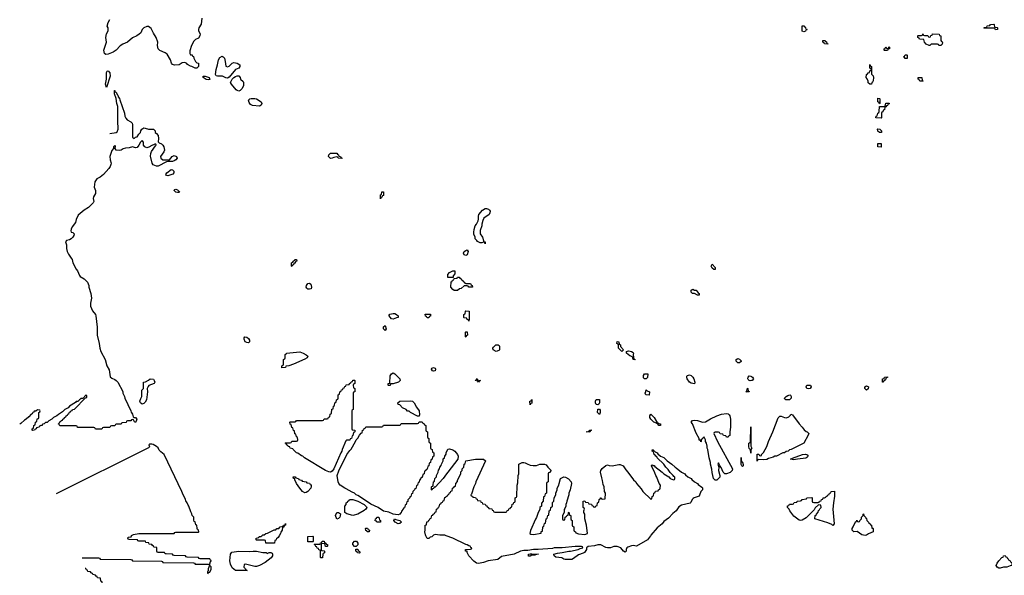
# Model space of a CAD drawing. Header units: inches. Extents: x 2604706 to 2755870, y 449242 to 584050.
# Tile 38 of 59: x 2710910 to 2723140, y 569509 to 576410. Entities that reach past the tile are written whole.
import ezdxf

# ---------------------------------------------------------------- set-up
doc = ezdxf.new("R2010")
doc.units = ezdxf.units.IN
doc.header["$MEASUREMENT"] = 0
for name, color, linetype in [('C7516', 7, 'Continuous'), ('C7517', 7, 'Continuous'), ('C7526', 7, 'Continuous'), ('C7527', 7, 'Continuous')]:
    doc.layers.add(name, color=color, linetype=linetype)

msp = doc.modelspace()

# ---------------------------------------------------------------- linework, layer by layer
at = {"layer": 'C7516', "color": 6}
for points in [[(2711685, 569726), (2711890, 569726), (2711902, 569722), (2711910, 569708), (2712290, 569706), (2712302, 569702), (2712310, 569688), (2712670, 569686), (2712682, 569682), (2712690, 569668), (2713070, 569666), (2713082, 569662), (2713090, 569648), (2713250, 569646), (2713262, 569642), (2713266, 569630), (2713249, 569591), (2713249, 569570), (2713242, 569550), (2713247, 569527), (2713257, 569543), (2713271, 569550), (2713290, 569586), (2713290, 569614), (2713273, 569633), (2713272, 569650), (2713278, 569682), (2713290, 569686), (2713290, 569694), (2713278, 569698), (2713270, 569712), (2713150, 569714), (2713138, 569718), (2713130, 569732), (2712990, 569734), (2712978, 569738), (2712970, 569752), (2712830, 569754), (2712818, 569758), (2712810, 569772), (2712730, 569774), (2712718, 569778), (2712710, 569794), (2712630, 569794), (2712618, 569798), (2712614, 569810), (2712613, 569853), (2712578, 569858), (2712573, 569873), (2712558, 569878), (2712553, 569893), (2712518, 569898), (2712513, 569913), (2712478, 569918), (2712472, 569932), (2712390, 569934), (2712378, 569938), (2712374, 569950), (2712371, 569951), (2712270, 569954), (2712258, 569958), (2712254, 569970), (2712258, 569982), (2712293, 569987), (2712297, 570000)], [(2714132, 570000), (2714120, 569980), (2714098, 569962), (2714090, 569946), (2714078, 569942), (2714074, 569910), (2714070, 569909), (2713968, 569908), (2713962, 569942), (2713950, 569946), (2713850, 569946), (2713846, 569950), (2713846, 569970), (2713882, 569978), (2713886, 569990), (2713907, 569993), (2713916, 570000)], [(2716041, 570000), (2716030, 569989), (2716010, 569982), (2715990, 569968), (2715970, 569966), (2715954, 570000)], [(2718744, 570000), (2718710, 569950), (2718570, 569872), (2718530, 569878), (2718510, 569876), (2718462, 569858), (2718451, 569850), (2718442, 569830), (2718442, 569810), (2718430, 569798), (2718410, 569808), (2718378, 569850), (2718330, 569869), (2718290, 569865), (2718250, 569849), (2718210, 569849), (2718190, 569854), (2718130, 569886), (2718091, 569889), (2718050, 569877), (2717971, 569869), (2717952, 569850), (2717951, 569830), (2717926, 569794), (2717910, 569784), (2717850, 569765), (2717790, 569717), (2717770, 569707), (2717686, 569706), (2717670, 569709), (2717646, 569726), (2717570, 569734), (2717549, 569750), (2717546, 569770), (2717590, 569785), (2717650, 569791), (2717729, 569811), (2717750, 569811), (2717846, 569830), (2717870, 569842), (2717906, 569850), (2717902, 569862), (2717890, 569866), (2717810, 569869), (2717650, 569849), (2717550, 569849), (2717530, 569844), (2717350, 569829), (2717290, 569829), (2717222, 569818), (2717170, 569819), (2717130, 569809), (2717051, 569770), (2716896, 569744), (2716847, 569707), (2716730, 569688), (2716670, 569670), (2716630, 569658), (2716610, 569656), (2716582, 569662), (2716550, 569684), (2716490, 569750), (2716467, 569793), (2716467, 569807), (2716449, 569810), (2716448, 569830), (2716510, 569834), (2716522, 569838), (2716526, 569850), (2716515, 569855), (2716506, 569870), (2716490, 569874), (2716470, 569889), (2716450, 569893), (2716290, 569970), (2716209, 570000)], [(2711795, 569106), (2711930, 569108), (2711938, 569122), (2711954, 569130), (2711954, 569250), (2711938, 569258), (2711934, 569270), (2711934, 569430), (2711918, 569438), (2711913, 569473), (2711878, 569478), (2711873, 569493), (2711858, 569498), (2711853, 569513), (2711818, 569518), (2711813, 569533), (2711798, 569538), (2711790, 569554), (2711758, 569558), (2711753, 569573), (2711738, 569578), (2711733, 569593), (2711722, 569594)]]:
    msp.add_lwpolyline(points, dxfattribs=at)
for points in [[(2714550, 569926), (2714487, 569927), (2714487, 569993), (2714550, 569994), (2714554, 569990), (2714554, 569930)], [(2714730, 569866), (2714707, 569867), (2714702, 569902), (2714690, 569906), (2714658, 569902), (2714654, 569890), (2714654, 569830), (2714658, 569818), (2714690, 569814), (2714694, 569810), (2714694, 569790), (2714678, 569782), (2714674, 569770), (2714670, 569726), (2714650, 569726), (2714646, 569730), (2714646, 569810), (2714642, 569822), (2714627, 569827), (2714622, 569842), (2714607, 569847), (2714602, 569862), (2714587, 569867), (2714582, 569882), (2714566, 569890), (2714570, 569894), (2714630, 569894), (2714642, 569898), (2714647, 569913), (2714662, 569918), (2714667, 569933), (2714690, 569934), (2714698, 569918), (2714714, 569910), (2714718, 569898), (2714734, 569890), (2714734, 569870)], [(2715070, 569866), (2715048, 569890), (2715048, 569910), (2715068, 569932), (2715092, 569932), (2715112, 569910), (2715111, 569889), (2715090, 569866)], [(2713982, 569782), (2714010, 569791), (2714031, 569791), (2714045, 569785), (2714051, 569771), (2714051, 569750), (2714034, 569726), (2713961, 569670), (2713890, 569629), (2713850, 569618), (2713830, 569618), (2713714, 569646), (2713698, 569642), (2713694, 569610), (2713714, 569590), (2713718, 569578), (2713734, 569570), (2713730, 569568), (2713590, 569569), (2713550, 569601), (2713530, 569649), (2713522, 569690), (2713528, 569770), (2713544, 569796), (2713630, 569808), (2713770, 569804), (2713809, 569811), (2713850, 569811), (2713932, 569792), (2713970, 569791)], [(2715130, 569786), (2715108, 569788), (2715102, 569802), (2715087, 569807), (2715087, 569833), (2715110, 569834), (2715114, 569814), (2715131, 569811), (2715134, 569790)], [(2717250, 569749), (2717229, 569749), (2717229, 569771), (2717250, 569778), (2717270, 569778), (2717354, 569770), (2717331, 569769), (2717310, 569758), (2717270, 569758)]]:
    msp.add_lwpolyline(points, close=True, dxfattribs=at)
at = {"layer": 'C7517', "color": 6}
for points in [[(2713173, 576430), (2713165, 576354), (2713137, 576310), (2713131, 576290), (2713131, 576270), (2713150, 576234), (2713147, 576210), (2713130, 576181), (2713095, 576165), (2713075, 576145), (2713043, 576090), (2713023, 576023), (2713022, 575990), (2713030, 575974), (2713052, 575972), (2713058, 575958), (2713070, 575954), (2713073, 575933), (2713092, 575892), (2713110, 575874), (2713132, 575870), (2713131, 575830), (2713110, 575809), (2713090, 575809), (2713050, 575829), (2713030, 575834), (2712993, 575853), (2712985, 575865), (2712970, 575875), (2712958, 575878), (2712930, 575874), (2712890, 575849), (2712834, 575846), (2712810, 575853), (2712795, 575870), (2712783, 575910), (2712741, 575981), (2712719, 575999), (2712650, 576029), (2712632, 576050), (2712621, 576090), (2712624, 576130), (2712607, 576190), (2712570, 576244), (2712541, 576301), (2712510, 576324), (2712490, 576324), (2712452, 576308), (2712432, 576288), (2712414, 576246), (2712395, 576230), (2712366, 576210), (2712310, 576185), (2712250, 576130), (2712190, 576105), (2712156, 576084), (2712110, 576033), (2712073, 576007), (2712010, 575981), (2711978, 575978), (2711962, 575990), (2711955, 576030), (2711989, 576130), (2711982, 576190), (2711990, 576234), (2712008, 576272), (2712008, 576308), (2711998, 576330), (2712010, 576374), (2712028, 576412)], [(2712030, 574997), (2712109, 575011), (2712122, 575018), (2712134, 575050), (2712135, 575090), (2712129, 575111), (2712128, 575330), (2712115, 575370), (2712109, 575430), (2712089, 575491), (2712086, 575530), (2712090, 575531), (2712092, 575512), (2712110, 575511), (2712120, 575480), (2712130, 575471), (2712135, 575450), (2712150, 575430), (2712153, 575413), (2712210, 575251), (2712216, 575210), (2712227, 575187), (2712245, 575165), (2712290, 575142), (2712306, 575126), (2712311, 575109), (2712312, 574952), (2712330, 574934), (2712349, 574951), (2712370, 574954), (2712389, 574990), (2712409, 575010), (2712415, 575030), (2712429, 575050), (2712450, 575066), (2712470, 575064), (2712510, 575051), (2712571, 575051), (2712591, 575030), (2712592, 575010), (2712610, 574998), (2712631, 574970), (2712635, 574935), (2712631, 574891), (2712642, 574882), (2712670, 574870), (2712690, 574851), (2712700, 574830), (2712708, 574790), (2712701, 574770), (2712658, 574710), (2712662, 574690), (2712690, 574671), (2712770, 574671), (2712805, 574710), (2712830, 574724), (2712856, 574710), (2712864, 574690), (2712851, 574670), (2712830, 574655), (2712809, 574649), (2712751, 574649), (2712735, 574645), (2712630, 574589), (2712610, 574589), (2712569, 574609), (2712555, 574630), (2712536, 574716), (2712538, 574750), (2712547, 574773), (2712595, 574845), (2712606, 574850), (2712602, 574862), (2712590, 574866), (2712582, 574858), (2712550, 574849), (2712515, 574825), (2712490, 574818), (2712463, 574830), (2712449, 574850), (2712449, 574889), (2712430, 574908), (2712410, 574888), (2712391, 574850), (2712370, 574824), (2712350, 574817), (2712310, 574829), (2712270, 574819), (2712224, 574816), (2712194, 574806), (2712170, 574789), (2712144, 574784), (2712109, 574790), (2712095, 574810), (2712098, 574838), (2712090, 574846), (2712074, 574830), (2712074, 574810), (2712055, 574785), (2712031, 574710), (2712033, 574670), (2712045, 574630), (2712044, 574610), (2712033, 574587), (2712018, 574562), (2711952, 574488), (2711910, 574456), (2711868, 574432), (2711858, 574422), (2711844, 574396), (2711835, 574330), (2711851, 574290), (2711851, 574250), (2711827, 574210), (2711824, 574190), (2711831, 574150), (2711824, 574136), (2711763, 574077), (2711710, 574044), (2711638, 573982), (2711610, 573930), (2711602, 573890), (2711561, 573839), (2711550, 573810), (2711547, 573787), (2711551, 573771), (2711570, 573765), (2711585, 573750), (2711583, 573730), (2711570, 573710), (2711550, 573690), (2711530, 573677), (2711491, 573669), (2711478, 573650), (2711490, 573614), (2711491, 573570), (2711499, 573530), (2711516, 573496), (2711550, 573450), (2711560, 573430), (2711570, 573390), (2711612, 573312), (2711630, 573290), (2711652, 573232), (2711661, 573221), (2711710, 573190), (2711751, 573150), (2711770, 573110), (2711770, 573090), (2711795, 573010), (2711801, 572950), (2711791, 572890), (2711791, 572850), (2711815, 572795), (2711851, 572750), (2711857, 572730), (2711874, 572590), (2711873, 572490), (2711897, 572390), (2711905, 572330), (2711917, 572290), (2711971, 572190), (2711992, 572110), (2712021, 572061), (2712033, 571973), (2712055, 571956), (2712090, 571943), (2712110, 571930), (2712130, 571910), (2712190, 571792), (2712191, 571771), (2712211, 571730), (2712215, 571710), (2712290, 571552), (2712294, 571534), (2712310, 571511), (2712318, 571478), (2712331, 571471), (2712350, 571470), (2712363, 571450), (2712357, 571423), (2712349, 571409), (2712336, 571416), (2712322, 571442), (2712310, 571446), (2712298, 571442), (2712290, 571426), (2712250, 571426), (2712238, 571422), (2712232, 571408), (2712178, 571402), (2712172, 571388), (2712110, 571386), (2712098, 571382), (2712090, 571366), (2712050, 571366), (2712038, 571362), (2712030, 571346), (2711950, 571346), (2711938, 571342), (2711930, 571326), (2711850, 571326), (2711842, 571342), (2711830, 571346), (2711630, 571346), (2711622, 571362), (2711610, 571366), (2711407, 571367), (2711402, 571382), (2711386, 571390), (2711402, 571398), (2711410, 571414), (2711422, 571418), (2711426, 571430), (2711442, 571438), (2711446, 571450), (2711462, 571458), (2711466, 571470), (2711482, 571478), (2711486, 571490), (2711502, 571498), (2711506, 571510), (2711522, 571518), (2711530, 571534), (2711542, 571538), (2711546, 571550), (2711562, 571558), (2711566, 571570), (2711590, 571574), (2711726, 571714), (2711742, 571718), (2711746, 571730), (2711742, 571742), (2711730, 571746), (2711694, 571706), (2711670, 571706), (2711665, 571695), (2711654, 571690), (2711633, 571667), (2711610, 571666), (2711605, 571655), (2711530, 571608), (2711511, 571589), (2711470, 571568), (2711440, 571540), (2711390, 571508), (2711371, 571489), (2711331, 571469), (2711311, 571449), (2711271, 571429), (2711251, 571409), (2711232, 571408), (2711214, 571390), (2711194, 571386), (2711191, 571369), (2711172, 571368), (2711158, 571362), (2711150, 571348), (2711118, 571342), (2711114, 571330), (2711098, 571322), (2711094, 571310), (2711070, 571306), (2711066, 571310), (2711066, 571330), (2711082, 571338), (2711086, 571370), (2711102, 571378), (2711106, 571410), (2711122, 571418), (2711127, 571453), (2711142, 571458), (2711146, 571470), (2711146, 571530), (2711162, 571538), (2711166, 571550), (2711162, 571562), (2711130, 571566), (2711110, 571546), (2711090, 571546), (2711085, 571535), (2711074, 571530), (2711065, 571515), (2711054, 571510), (2711024, 571476), (2710990, 571448), (2710970, 571438), (2710926, 571394), (2710910, 571388)], [(2720000, 571927), (2719983, 571923), (2719970, 571928), (2719960, 571940), (2719954, 571950), (2719959, 571970), (2719970, 571985), (2719990, 571983), (2720000, 571977)], [(2720000, 571086), (2719992, 571070), (2719990, 571026), (2719987, 571067), (2719970, 571086), (2719968, 571110), (2719968, 571152), (2719982, 571158), (2719986, 571170), (2719990, 571352), (2719993, 571113), (2720000, 571095)], [(2712297, 570000), (2712298, 570002), (2712324, 570016), (2712391, 570029), (2712830, 570029), (2712838, 570042), (2712850, 570046), (2713130, 570046), (2713134, 570050), (2713131, 570071), (2713118, 570078), (2713114, 570090), (2713110, 570134), (2713098, 570138), (2713090, 570174), (2713078, 570178), (2713073, 570193), (2713071, 570230), (2713051, 570251), (2713050, 570274), (2713036, 570296), (2713011, 570370), (2713001, 570381), (2712990, 570410), (2712974, 570434), (2712970, 570452), (2712931, 570530), (2712926, 570550), (2712704, 571010), (2712663, 571043), (2712644, 571064), (2712630, 571091), (2712610, 571110), (2712567, 571133), (2712550, 571138), (2712524, 571136), (2712515, 571130), (2712518, 571118), (2712526, 571110), (2712509, 571091), (2711365, 570520)], [(2715954, 570000), (2715949, 570011), (2715944, 570050), (2715948, 570068), (2715946, 570130), (2715962, 570138), (2715968, 570172), (2715982, 570178), (2715990, 570194), (2716002, 570198), (2716010, 570214), (2716022, 570218), (2716030, 570254), (2716042, 570258), (2716046, 570270), (2716062, 570278), (2716070, 570294), (2716082, 570298), (2716089, 570331), (2716102, 570338), (2716110, 570354), (2716122, 570358), (2716130, 570394), (2716142, 570398), (2716146, 570410), (2716162, 570418), (2716170, 570434), (2716182, 570438), (2716190, 570474), (2716202, 570478), (2716206, 570490), (2716222, 570498), (2716226, 570510), (2716242, 570518), (2716250, 570534), (2716262, 570538), (2716267, 570553), (2716282, 570558), (2716286, 570590), (2716302, 570598), (2716310, 570614), (2716322, 570618), (2716328, 570650), (2716347, 570673), (2716348, 570690), (2716388, 570770), (2716390, 570794), (2716406, 570810), (2716408, 570830), (2716427, 570853), (2716429, 570890), (2716442, 570898), (2716450, 570931), (2716570, 570951), (2716670, 570950), (2716694, 570930), (2716576, 570670), (2716571, 570649), (2716551, 570610), (2716522, 570518), (2716514, 570510), (2716518, 570498), (2716533, 570493), (2716538, 570478), (2716570, 570474), (2716578, 570458), (2716593, 570453), (2716598, 570438), (2716633, 570433), (2716638, 570418), (2716653, 570413), (2716658, 570398), (2716693, 570393), (2716698, 570378), (2716713, 570373), (2716718, 570358), (2716733, 570353), (2716738, 570338), (2716773, 570333), (2716778, 570318), (2716793, 570313), (2716798, 570298), (2716810, 570294), (2716950, 570294), (2716962, 570298), (2716967, 570313), (2716982, 570318), (2716987, 570333), (2717002, 570338), (2717007, 570353), (2717022, 570358), (2717027, 570393), (2717042, 570398), (2717047, 570413), (2717062, 570418), (2717066, 570430), (2717066, 570470), (2717082, 570478), (2717086, 570490), (2717088, 570628), (2717096, 570656), (2717102, 570750), (2717108, 570770), (2717109, 570891), (2717150, 570910), (2717170, 570911), (2717190, 570907), (2717212, 570892), (2717250, 570876), (2717289, 570871), (2717330, 570871), (2717370, 570891), (2717430, 570891), (2717450, 570881), (2717470, 570851), (2717511, 570809), (2717490, 570786), (2717478, 570782), (2717474, 570770), (2717474, 570670), (2717458, 570662), (2717454, 570650), (2717452, 570530), (2717438, 570522), (2717430, 570486), (2717418, 570482), (2717412, 570430), (2717393, 570407), (2717391, 570370), (2717372, 570350), (2717370, 570326), (2717351, 570290), (2717331, 570229), (2717315, 570205), (2717254, 570066), (2717246, 570030), (2717260, 570021), (2717290, 570014), (2717386, 570034), (2717388, 570052), (2717402, 570058), (2717408, 570112), (2717422, 570118), (2717430, 570154), (2717442, 570158), (2717448, 570212), (2717462, 570218), (2717470, 570254), (2717482, 570258), (2717488, 570312), (2717502, 570318), (2717508, 570352), (2717526, 570370), (2717528, 570412), (2717546, 570430), (2717548, 570470), (2717568, 570510), (2717568, 570530), (2717588, 570570), (2717588, 570590), (2717608, 570630), (2717609, 570651), (2717628, 570710), (2717654, 570726), (2717670, 570731), (2717690, 570727), (2717726, 570706), (2717759, 570670), (2717763, 570650), (2717746, 570570), (2717731, 570530), (2717731, 570509), (2717705, 570430), (2717702, 570410), (2717692, 570390), (2717692, 570368), (2717682, 570338), (2717673, 570327), (2717672, 570288), (2717654, 570250), (2717654, 570210), (2717658, 570198), (2717670, 570194), (2717682, 570198), (2717687, 570233), (2717702, 570238), (2717707, 570253), (2717722, 570258), (2717726, 570290), (2717733, 570293), (2717738, 570258), (2717754, 570250), (2717754, 570210), (2717758, 570198), (2717774, 570190), (2717774, 570130), (2717778, 570118), (2717794, 570110), (2717794, 570070), (2717798, 570058), (2717814, 570050), (2717818, 570038), (2717850, 570026), (2717930, 570015), (2717962, 570030), (2717949, 570130), (2717929, 570210), (2717928, 570270), (2717918, 570290), (2717918, 570310), (2717926, 570330), (2717922, 570342), (2717909, 570350), (2717908, 570432), (2717930, 570434), (2717938, 570418), (2717970, 570414), (2717978, 570398), (2718013, 570393), (2718018, 570378), (2718033, 570373), (2718038, 570358), (2718050, 570354), (2718062, 570358), (2718067, 570373), (2718082, 570378), (2718086, 570410), (2718102, 570418), (2718106, 570450), (2718122, 570458), (2718127, 570473), (2718133, 570473), (2718138, 570458), (2718150, 570454), (2718182, 570458), (2718188, 570530), (2718175, 570550), (2718169, 570610), (2718157, 570637), (2718150, 570686), (2718139, 570719), (2718125, 570790), (2718127, 570810), (2718143, 570837), (2718190, 570875), (2718210, 570881), (2718233, 570873), (2718270, 570870), (2718350, 570887), (2718367, 570887), (2718405, 570870), (2718438, 570818), (2718465, 570790), (2718535, 570695), (2718562, 570670), (2718571, 570651), (2718630, 570582), (2718650, 570552), (2718750, 570454), (2718762, 570458), (2718766, 570490), (2718782, 570498), (2718786, 570530), (2718802, 570538), (2718807, 570553), (2718842, 570558), (2718846, 570570), (2718862, 570578), (2718867, 570593), (2718868, 570630), (2718855, 570650), (2718824, 570730), (2718810, 570749), (2718801, 570781), (2718758, 570870), (2718760, 570880), (2718770, 570882), (2718775, 570875), (2718790, 570871), (2718799, 570859), (2718891, 570791), (2718910, 570771), (2718971, 570731), (2718990, 570712), (2719030, 570694), (2719042, 570698), (2719046, 570710), (2719046, 570730), (2719035, 570735), (2719028, 570750), (2718990, 570788), (2718965, 570825), (2718934, 570854), (2718909, 570889), (2718829, 570970), (2718822, 570982), (2718810, 570989), (2718803, 571003), (2718789, 571010), (2718788, 571028), (2718782, 571042), (2718768, 571050), (2718770, 571071), (2718778, 571058), (2718790, 571054), (2718802, 571042), (2718830, 571031), (2718838, 571018), (2718871, 570991), (2718911, 570971), (2718951, 570931), (2719010, 570891), (2719050, 570852), (2719065, 570845), (2719130, 570792), (2719170, 570771), (2719178, 570758), (2719210, 570732), (2719250, 570711), (2719258, 570698), (2719291, 570671), (2719330, 570651), (2719338, 570638), (2719385, 570605), (2719390, 570594), (2719391, 570570), (2719371, 570550), (2719356, 570504), (2719348, 570492), (2719287, 570473), (2719275, 570465), (2719262, 570450), (2719248, 570412), (2719236, 570404), (2719130, 570381), (2719099, 570361), (2719064, 570310), (2719023, 570277), (2718970, 570219), (2718910, 570179), (2718890, 570149), (2718830, 570099), (2718750, 570009), (2718744, 570000)], [(2713916, 570000), (2713930, 570012), (2713947, 570013), (2713966, 570030), (2713990, 570032), (2714070, 570072), (2714090, 570074), (2714106, 570090), (2714128, 570092), (2714146, 570110), (2714182, 570118), (2714186, 570130), (2714206, 570134), (2714210, 570151), (2714211, 570130), (2714193, 570127), (2714190, 570108), (2714174, 570106), (2714171, 570071), (2714154, 570046), (2714150, 570029), (2714132, 570000)], [(2716209, 570000), (2716190, 570007), (2716127, 570007), (2716070, 570017), (2716050, 570009), (2716041, 570000)]]:
    msp.add_lwpolyline(points, dxfattribs=at)
for points in [[(2713490, 575825), (2713510, 575831), (2713550, 575871), (2713570, 575879), (2713612, 575870), (2713646, 575850), (2713643, 575830), (2713631, 575809), (2713592, 575790), (2713510, 575695), (2713490, 575685), (2713470, 575689), (2713430, 575709), (2713367, 575707), (2713352, 575712), (2713344, 575730), (2713350, 575790), (2713369, 575850), (2713378, 575910), (2713398, 575942), (2713425, 575955), (2713438, 575950), (2713453, 575933), (2713464, 575890), (2713471, 575831)], [(2711990, 575568), (2711974, 575610), (2711989, 575670), (2711990, 575754), (2711998, 575770), (2712010, 575776), (2712030, 575752), (2712035, 575710)], [(2713250, 575661), (2713227, 575667), (2713189, 575690), (2713189, 575710), (2713212, 575710), (2713265, 575690), (2713270, 575669)], [(2713630, 575524), (2713610, 575529), (2713598, 575538), (2713539, 575610), (2713529, 575630), (2713549, 575671), (2713569, 575691), (2713590, 575705), (2713613, 575713), (2713630, 575714), (2713650, 575694), (2713654, 575670), (2713684, 575644), (2713691, 575631), (2713691, 575590), (2713670, 575550), (2713650, 575529)], [(2713890, 575335), (2713803, 575343), (2713778, 575358), (2713761, 575381), (2713754, 575410), (2713770, 575426), (2713786, 575430), (2713830, 575431), (2713850, 575426), (2713911, 575390), (2713918, 575370), (2713910, 575349)], [(2714910, 574686), (2714866, 574690), (2714862, 574702), (2714850, 574706), (2714810, 574698), (2714790, 574689), (2714770, 574688), (2714746, 574710), (2714748, 574730), (2714770, 574751), (2714850, 574751), (2714858, 574738), (2714872, 574730), (2714874, 574714), (2714894, 574710), (2714898, 574698), (2714914, 574690)], [(2712750, 574470), (2712734, 574474), (2712726, 574486), (2712739, 574510), (2712790, 574550), (2712810, 574545), (2712825, 574530), (2712826, 574510), (2712811, 574490)], [(2712870, 574262), (2712848, 574268), (2712830, 574289), (2712830, 574292), (2712839, 574301), (2712850, 574304), (2712870, 574295), (2712895, 574270), (2712890, 574264)], [(2715390, 574186), (2715390, 574234), (2715402, 574238), (2715410, 574272), (2715430, 574272), (2715430, 574226), (2715418, 574222), (2715410, 574206), (2715398, 574202)], [(2716690, 573626), (2716682, 573642), (2716670, 573646), (2716650, 573638), (2716630, 573638), (2716595, 573655), (2716590, 573666), (2716568, 573688), (2716568, 573710), (2716550, 573746), (2716549, 573770), (2716554, 573806), (2716569, 573850), (2716584, 573870), (2716604, 573910), (2716609, 573931), (2716609, 573971), (2716615, 573990), (2716657, 574043), (2716690, 574065), (2716710, 574065), (2716735, 574055), (2716746, 574046), (2716752, 574030), (2716751, 574010), (2716742, 573990), (2716677, 573943), (2716663, 573917), (2716651, 573870), (2716651, 573850), (2716631, 573790), (2716631, 573750), (2716659, 573710), (2716672, 573668), (2716672, 573652), (2716690, 573651)], [(2716450, 573482), (2716430, 573488), (2716422, 573510), (2716429, 573531), (2716450, 573545), (2716470, 573551), (2716482, 573530), (2716470, 573489)], [(2714290, 573346), (2714286, 573350), (2714286, 573390), (2714302, 573398), (2714306, 573410), (2714322, 573418), (2714328, 573432), (2714350, 573432), (2714352, 573410), (2714334, 573406), (2714330, 573388), (2714314, 573386), (2714310, 573366), (2714298, 573362)], [(2719530, 573308), (2719510, 573326), (2719498, 573350), (2719510, 573374), (2719550, 573334), (2719550, 573309)], [(2716290, 573206), (2716227, 573207), (2716227, 573247), (2716250, 573271), (2716290, 573292), (2716310, 573292), (2716314, 573290), (2716313, 573253), (2716294, 573230), (2716294, 573206)], [(2714490, 573062), (2714475, 573075), (2714469, 573090), (2714474, 573110), (2714490, 573132), (2714510, 573138), (2714525, 573125), (2714536, 573090), (2714530, 573069), (2714510, 573062)], [(2716450, 573134), (2716510, 573134), (2716518, 573118), (2716532, 573110), (2716534, 573090), (2716530, 573086), (2716490, 573088), (2716482, 573102), (2716470, 573106), (2716430, 573106), (2716394, 573070), (2716373, 573067), (2716350, 573048), (2716308, 573048), (2716290, 573058), (2716266, 573090), (2716270, 573154), (2716282, 573158), (2716287, 573173), (2716302, 573178), (2716306, 573194), (2716342, 573198), (2716350, 573214), (2716370, 573214), (2716378, 573198), (2716394, 573190), (2716398, 573178), (2716414, 573170), (2716418, 573158), (2716434, 573150), (2716438, 573138)], [(2719350, 572988), (2719330, 572989), (2719290, 573008), (2719266, 573010), (2719250, 573026), (2719250, 573052), (2719270, 573062), (2719290, 573051), (2719312, 573050), (2719338, 573018), (2719351, 573010)], [(2715550, 572689), (2715530, 572695), (2715510, 572715), (2715499, 572730), (2715501, 572739), (2715509, 572751), (2715550, 572761), (2715570, 572761), (2715592, 572750), (2715612, 572730), (2715612, 572710), (2715590, 572709)], [(2715970, 572706), (2715962, 572722), (2715950, 572726), (2715947, 572753), (2716011, 572751), (2716012, 572728), (2715998, 572722), (2715990, 572706)], [(2716490, 572666), (2716482, 572682), (2716466, 572690), (2716462, 572702), (2716430, 572706), (2716426, 572710), (2716426, 572750), (2716442, 572758), (2716446, 572790), (2716450, 572794), (2716491, 572790), (2716494, 572690)], [(2715450, 572548), (2715429, 572569), (2715430, 572594), (2715450, 572611), (2715462, 572570)], [(2716450, 572466), (2716446, 572470), (2716446, 572530), (2716450, 572534), (2716470, 572534), (2716472, 572490), (2716458, 572482)], [(2713750, 572395), (2713730, 572399), (2713709, 572410), (2713698, 572442), (2713700, 572460), (2713708, 572472), (2713730, 572465), (2713750, 572451), (2713766, 572430), (2713765, 572410)], [(2716830, 572289), (2716789, 572309), (2716788, 572330), (2716796, 572344), (2716826, 572370), (2716852, 572372), (2716864, 572364), (2716871, 572351), (2716871, 572310), (2716860, 572300)], [(2718390, 572289), (2718349, 572330), (2718347, 572367), (2718342, 572382), (2718328, 572390), (2718330, 572412), (2718351, 572411), (2718358, 572378), (2718372, 572372), (2718374, 572350), (2718412, 572310)], [(2714168, 572088), (2714166, 572110), (2714182, 572118), (2714186, 572130), (2714186, 572190), (2714202, 572198), (2714206, 572210), (2714206, 572250), (2714222, 572258), (2714226, 572270), (2714390, 572283), (2714430, 572270), (2714470, 572248), (2714490, 572230), (2714479, 572210), (2714450, 572194), (2714311, 572130), (2714254, 572110), (2714214, 572106), (2714210, 572089)], [(2718550, 572186), (2718529, 572189), (2718522, 572222), (2718490, 572234), (2718469, 572250), (2718448, 572270), (2718446, 572290), (2718470, 572296), (2718494, 572294), (2718510, 572291), (2718530, 572278), (2718536, 572270), (2718531, 572250), (2718533, 572213), (2718538, 572198), (2718554, 572190)], [(2719850, 572148), (2719829, 572149), (2719809, 572169), (2719809, 572191), (2719830, 572202), (2719850, 572192), (2719870, 572172), (2719870, 572166)], [(2715490, 571866), (2715486, 571870), (2715488, 571890), (2715506, 571894), (2715512, 571988), (2715530, 572012), (2715550, 572025), (2715571, 572011), (2715632, 571950), (2715634, 571930), (2715614, 571910), (2715550, 571889), (2715514, 571886), (2715510, 571868)], [(2716050, 572045), (2716038, 572050), (2716024, 572070), (2716030, 572082), (2716050, 572091), (2716070, 572082), (2716076, 572070), (2716070, 572049)], [(2718670, 571948), (2718660, 571960), (2718658, 571990), (2718670, 572012), (2718714, 572010), (2718710, 571966), (2718690, 571948)], [(2719290, 571886), (2719250, 571895), (2719229, 571909), (2719202, 571950), (2719195, 571970), (2719198, 571982), (2719206, 571990), (2719230, 571998), (2719251, 571991), (2719271, 571971), (2719285, 571950), (2719298, 571910)], [(2712430, 571636), (2712409, 571650), (2712404, 571670), (2712414, 571706), (2712428, 571730), (2712428, 571808), (2712446, 571830), (2712448, 571910), (2712474, 571914), (2712510, 571932), (2712530, 571951), (2712570, 571947), (2712582, 571930), (2712588, 571910), (2712580, 571890), (2712515, 571865), (2712505, 571855), (2712495, 571830), (2712496, 571790), (2712484, 571690), (2712470, 571661), (2712450, 571644)], [(2714770, 570792), (2714750, 570794), (2714710, 570812), (2714449, 570970), (2714427, 570987), (2714410, 570994), (2714366, 571026), (2714349, 571030), (2714306, 571070), (2714302, 571082), (2714268, 571090), (2714266, 571106), (2714246, 571110), (2714242, 571122), (2714226, 571130), (2714222, 571142), (2714206, 571150), (2714210, 571154), (2714270, 571154), (2714282, 571158), (2714290, 571174), (2714350, 571174), (2714362, 571178), (2714366, 571190), (2714362, 571222), (2714348, 571228), (2714342, 571262), (2714328, 571268), (2714322, 571302), (2714310, 571306), (2714302, 571342), (2714290, 571346), (2714282, 571382), (2714270, 571386), (2714266, 571410), (2714270, 571414), (2714330, 571414), (2714342, 571418), (2714350, 571434), (2714670, 571434), (2714682, 571438), (2714690, 571454), (2714730, 571454), (2714742, 571458), (2714747, 571473), (2714762, 571478), (2714766, 571510), (2714782, 571518), (2714788, 571572), (2714802, 571578), (2714806, 571610), (2714822, 571618), (2714826, 571650), (2714842, 571658), (2714846, 571690), (2714862, 571698), (2714866, 571710), (2714866, 571750), (2714882, 571758), (2714886, 571790), (2714902, 571798), (2714907, 571813), (2714922, 571818), (2714927, 571833), (2714942, 571838), (2714947, 571853), (2714962, 571858), (2714967, 571873), (2715002, 571878), (2715007, 571893), (2715022, 571898), (2715027, 571913), (2715042, 571918), (2715047, 571933), (2715070, 571934), (2715074, 571930), (2715074, 571890), (2715058, 571882), (2715054, 571870), (2715058, 571838), (2715072, 571830), (2715072, 571790), (2715058, 571782), (2715054, 571770), (2715052, 571570), (2715038, 571562), (2715034, 571550), (2715034, 571330), (2715038, 571318), (2715073, 571313), (2715073, 571293), (2715070, 571286), (2715058, 571282), (2715050, 571246), (2715038, 571242), (2715030, 571208), (2715014, 571206), (2715010, 571189), (2714970, 571188), (2714962, 571178), (2714914, 571070), (2714911, 571050), (2714897, 571030), (2714810, 570830), (2714790, 570803)], [(2716610, 571909), (2716602, 571922), (2716568, 571928), (2716570, 571934), (2716582, 571938), (2716590, 571954), (2716598, 571938), (2716632, 571930), (2716618, 571922)], [(2718730, 571748), (2718686, 571750), (2718678, 571770), (2718687, 571793), (2718690, 571814), (2718702, 571802), (2718732, 571790)], [(2719970, 571789), (2719929, 571790), (2719942, 571798), (2719950, 571832), (2719954, 571830), (2719958, 571798), (2719970, 571794)], [(2715850, 571486), (2715766, 571530), (2715748, 571548), (2715729, 571549), (2715710, 571568), (2715666, 571590), (2715630, 571626), (2715609, 571629), (2715606, 571650), (2715630, 571671), (2715770, 571675), (2715790, 571670), (2715810, 571650), (2715838, 571598), (2715870, 571550), (2715877, 571503), (2715870, 571486)], [(2717250, 571626), (2717246, 571670), (2717262, 571678), (2717266, 571690), (2717272, 571692), (2717272, 571652), (2717270, 571646), (2717258, 571642)], [(2718090, 571628), (2718069, 571629), (2718061, 571650), (2718062, 571670), (2718070, 571691), (2718110, 571692), (2718111, 571650), (2718104, 571636)], [(2718110, 571506), (2718088, 571530), (2718090, 571572), (2718110, 571572), (2718120, 571560), (2718122, 571530)], [(2718870, 571368), (2718850, 571369), (2718842, 571382), (2718818, 571398), (2718786, 571410), (2718750, 571448), (2718738, 571470), (2718738, 571490), (2718750, 571512), (2718792, 571470), (2718818, 571418), (2718832, 571410), (2718838, 571398), (2718871, 571390)], [(2719690, 571226), (2719682, 571242), (2719650, 571246), (2719642, 571262), (2719610, 571266), (2719602, 571282), (2719590, 571286), (2719550, 571286), (2719538, 571282), (2719534, 571270), (2719578, 571170), (2719765, 570830), (2719761, 570810), (2719734, 570786), (2719690, 570769), (2719670, 570769), (2719649, 570789), (2719622, 570850), (2719607, 570867), (2719590, 570906), (2719582, 570890), (2719593, 570853), (2719591, 570810), (2719607, 570747), (2719605, 570730), (2719570, 570689), (2719550, 570689), (2719529, 570710), (2719510, 570786), (2719506, 570826), (2719489, 570890), (2719489, 570910), (2719473, 570970), (2719457, 571070), (2719449, 571090), (2719448, 571112), (2719439, 571150), (2719428, 571170), (2719428, 571190), (2719410, 571226), (2719398, 571222), (2719394, 571210), (2719374, 571190), (2719374, 571170), (2719370, 571166), (2719366, 571186), (2719350, 571188), (2719349, 571210), (2719314, 571274), (2719269, 571389), (2719249, 571410), (2719268, 571430), (2719290, 571435), (2719330, 571430), (2719390, 571411), (2719430, 571415), (2719490, 571451), (2719569, 571490), (2719628, 571510), (2719690, 571519), (2719710, 571513), (2719723, 571503), (2719731, 571490), (2719737, 571450), (2719741, 571350), (2719731, 571290), (2719730, 571246), (2719718, 571242), (2719710, 571226)], [(2715610, 570262), (2715576, 570264), (2715550, 570269), (2715494, 570294), (2715427, 570307), (2715361, 570350), (2715272, 570392), (2715170, 570464), (2715110, 570502), (2715089, 570509), (2715070, 570528), (2715040, 570540), (2714965, 570585), (2714949, 570590), (2714890, 570629), (2714875, 570650), (2714867, 570670), (2714852, 570750), (2714873, 570807), (2714973, 571010), (2715010, 571061), (2715026, 571074), (2715082, 571170), (2715090, 571192), (2715109, 571211), (2715129, 571251), (2715150, 571274), (2715162, 571278), (2715169, 571311), (2715186, 571314), (2715190, 571334), (2715202, 571338), (2715210, 571354), (2715410, 571354), (2715422, 571358), (2715430, 571374), (2715630, 571374), (2715642, 571378), (2715650, 571394), (2715850, 571394), (2715862, 571398), (2715870, 571414), (2715910, 571414), (2715918, 571398), (2715934, 571390), (2715938, 571378), (2715954, 571370), (2715954, 571310), (2715958, 571298), (2715974, 571290), (2715974, 571230), (2715978, 571218), (2715994, 571210), (2715994, 571170), (2715998, 571158), (2716014, 571150), (2716014, 571090), (2716018, 571078), (2716033, 571073), (2716038, 571038), (2716054, 571030), (2716054, 570990), (2716038, 570982), (2716034, 570950), (2716018, 570942), (2716012, 570910), (2715998, 570902), (2715992, 570870), (2715978, 570862), (2715970, 570826), (2715958, 570822), (2715954, 570810), (2715938, 570802), (2715932, 570770), (2715918, 570762), (2715910, 570726), (2715898, 570722), (2715894, 570710), (2715874, 570690), (2715870, 570666), (2715858, 570662), (2715852, 570630), (2715838, 570622), (2715830, 570586), (2715818, 570582), (2715814, 570570), (2715794, 570550), (2715790, 570526), (2715778, 570522), (2715770, 570486), (2715758, 570482), (2715754, 570470), (2715733, 570447), (2715730, 570426), (2715718, 570422), (2715712, 570390), (2715698, 570382), (2715690, 570346), (2715678, 570342), (2715674, 570330), (2715653, 570307), (2715650, 570286), (2715638, 570282), (2715630, 570268)], [(2717990, 571288), (2717948, 571290), (2717982, 571298), (2717990, 571312), (2718010, 571314), (2718010, 571306), (2717998, 571302)], [(2716030, 570566), (2716026, 570570), (2716027, 570607), (2716030, 570614), (2716042, 570618), (2716046, 570630), (2716048, 570670), (2716062, 570678), (2716068, 570710), (2716087, 570733), (2716088, 570750), (2716108, 570790), (2716110, 570814), (2716126, 570830), (2716129, 570851), (2716147, 570873), (2716148, 570890), (2716168, 570930), (2716170, 570954), (2716186, 570970), (2716189, 570991), (2716207, 571013), (2716208, 571030), (2716230, 571074), (2716250, 571078), (2716290, 571068), (2716316, 571050), (2716348, 571010), (2716355, 570990), (2716351, 570950), (2716230, 570789), (2716211, 570769), (2716170, 570710), (2716070, 570606), (2716058, 570602), (2716050, 570586), (2716038, 570582)], [(2719890, 570862), (2719878, 570870), (2719870, 570886), (2719870, 570974), (2719872, 570932), (2719878, 570918), (2719890, 570914), (2719896, 570884), (2719898, 570870)], [(2714450, 570533), (2714424, 570550), (2714390, 570590), (2714350, 570648), (2714326, 570694), (2714326, 570706), (2714309, 570710), (2714307, 570733), (2714330, 570732), (2714338, 570718), (2714374, 570710), (2714378, 570698), (2714412, 570692), (2714418, 570678), (2714470, 570672), (2714478, 570658), (2714510, 570652), (2714518, 570638), (2714530, 570634), (2714531, 570611), (2714525, 570590), (2714490, 570549), (2714470, 570538)], [(2715050, 570252), (2714973, 570273), (2714948, 570290), (2714948, 570370), (2714966, 570390), (2714966, 570410), (2714982, 570418), (2714986, 570430), (2715002, 570438), (2715008, 570452), (2715050, 570451), (2715111, 570431), (2715190, 570387), (2715219, 570359), (2715223, 570350), (2715211, 570330), (2715190, 570313), (2715110, 570269)], [(2714850, 570208), (2714834, 570250), (2714849, 570290), (2714871, 570291), (2714894, 570274), (2714890, 570246), (2714885, 570230), (2714870, 570215)], [(2715390, 570168), (2715348, 570168), (2715342, 570182), (2715327, 570187), (2715328, 570210), (2715342, 570218), (2715346, 570230), (2715372, 570230), (2715378, 570198), (2715392, 570190)], [(2715610, 570149), (2715575, 570170), (2715558, 570190), (2715566, 570210), (2715582, 570202), (2715631, 570191), (2715651, 570171), (2715630, 570154)], [(2715228, 570048), (2715222, 570062), (2715210, 570066), (2715206, 570090), (2715210, 570094), (2715230, 570094), (2715238, 570078), (2715254, 570070), (2715250, 570049)]]:
    msp.add_lwpolyline(points, close=True, dxfattribs=at)
at = {"layer": 'C7526', "color": 6}
msp.add_lwpolyline([(2723070, 569599), (2723050, 569609), (2723039, 569630), (2723050, 569662), (2723070, 569691), (2723110, 569732), (2723126, 569734), (2723130, 569752), (2723150, 569754), (2723158, 569738), (2723170, 569734), (2723178, 569718), (2723190, 569714), (2723198, 569698), (2723210, 569694), (2723218, 569678), (2723232, 569670), (2723234, 569630), (2723213, 569627), (2723170, 569609), (2723130, 569609), (2723090, 569599)], close=True, dxfattribs=at)
at = {"layer": 'C7527', "color": 6}
for points in [[(2720650, 576258), (2720630, 576266), (2720630, 576334), (2720650, 576332), (2720672, 576310), (2720674, 576294), (2720692, 576290), (2720678, 576282), (2720670, 576268)], [(2723030, 576286), (2723022, 576302), (2723010, 576306), (2722890, 576306), (2722886, 576310), (2722890, 576314), (2722922, 576318), (2722927, 576333), (2722962, 576338), (2722970, 576352), (2723010, 576354), (2723014, 576350), (2723018, 576318), (2723050, 576314), (2723054, 576310), (2723054, 576290), (2723050, 576288)], [(2722350, 576088), (2722328, 576088), (2722322, 576102), (2722310, 576106), (2722230, 576106), (2722214, 576090), (2722206, 576090), (2722170, 576108), (2722148, 576130), (2722142, 576162), (2722086, 576170), (2722082, 576182), (2722066, 576190), (2722066, 576210), (2722070, 576214), (2722110, 576214), (2722122, 576218), (2722130, 576234), (2722138, 576218), (2722150, 576214), (2722190, 576214), (2722198, 576198), (2722210, 576194), (2722222, 576198), (2722227, 576213), (2722242, 576218), (2722250, 576234), (2722330, 576232), (2722334, 576214), (2722351, 576210), (2722353, 576153), (2722358, 576138), (2722370, 576134), (2722372, 576128), (2722370, 576106)], [(2720950, 576106), (2720906, 576110), (2720902, 576122), (2720886, 576130), (2720886, 576150), (2720914, 576150), (2720918, 576138), (2720930, 576134), (2720934, 576114), (2720950, 576112)], [(2721690, 576054), (2721702, 576058), (2721707, 576073), (2721714, 576070), (2721714, 576050), (2721698, 576042), (2721690, 576026), (2721650, 576026), (2721646, 576030), (2721646, 576050), (2721662, 576058), (2721670, 576074), (2721678, 576058)], [(2721910, 575926), (2721902, 575942), (2721888, 575948), (2721890, 575954), (2721902, 575958), (2721910, 575974), (2721930, 575974), (2721934, 575970), (2721934, 575930), (2721930, 575928)], [(2721490, 575608), (2721468, 575608), (2721450, 575626), (2721447, 575647), (2721436, 575676), (2721426, 575690), (2721428, 575730), (2721442, 575738), (2721450, 575752), (2721466, 575754), (2721470, 575774), (2721482, 575778), (2721486, 575790), (2721482, 575802), (2721470, 575806), (2721469, 575809), (2721470, 575854), (2721478, 575838), (2721491, 575830), (2721492, 575732), (2721510, 575712), (2721516, 575690), (2721511, 575650), (2721504, 575636), (2721494, 575630)], [(2722090, 575646), (2722082, 575662), (2722068, 575670), (2722070, 575694), (2722114, 575690), (2722118, 575658), (2722132, 575652), (2722130, 575646)], [(2721590, 575366), (2721582, 575382), (2721568, 575390), (2721570, 575434), (2721590, 575432), (2721592, 575428), (2721594, 575370)], [(2721610, 575188), (2721546, 575190), (2721549, 575211), (2721562, 575218), (2721568, 575250), (2721582, 575258), (2721586, 575270), (2721588, 575332), (2721647, 575333), (2721662, 575338), (2721670, 575372), (2721710, 575372), (2721710, 575366), (2721698, 575362), (2721690, 575346), (2721678, 575342), (2721670, 575326), (2721658, 575322), (2721651, 575289), (2721634, 575286), (2721630, 575266), (2721618, 575262), (2721614, 575250), (2721614, 575190)], [(2721590, 575008), (2721570, 575026), (2721566, 575050), (2721570, 575054), (2721594, 575050), (2721614, 575030), (2721614, 575010), (2721610, 575008)], [(2721610, 574828), (2721568, 574830), (2721570, 574872), (2721611, 574871)], [(2721630, 571908), (2721626, 571910), (2721628, 571950), (2721646, 571954), (2721650, 571971), (2721690, 571974), (2721690, 571968), (2721674, 571966), (2721670, 571946), (2721658, 571942), (2721654, 571930), (2721638, 571922)], [(2720710, 571825), (2720689, 571830), (2720679, 571850), (2720689, 571870), (2720731, 571870), (2720739, 571850), (2720730, 571829)], [(2721430, 571809), (2721409, 571830), (2721409, 571851), (2721430, 571862), (2721452, 571850), (2721450, 571826)], [(2720470, 571689), (2720426, 571690), (2720415, 571695), (2720409, 571710), (2720430, 571731), (2720450, 571743), (2720474, 571750), (2720485, 571745), (2720494, 571730), (2720494, 571710)], [(2720150, 570945), (2720092, 570948), (2720078, 570942), (2720070, 570928), (2720070, 571014), (2720090, 571014), (2720098, 570998), (2720110, 570994), (2720122, 570998), (2720126, 571010), (2720150, 571034), (2720189, 571111), (2720209, 571170), (2720264, 571290), (2720333, 571467), (2720350, 571487), (2720370, 571486), (2720410, 571470), (2720433, 571467), (2720463, 571477), (2720483, 571497), (2720490, 571511), (2720510, 571502), (2720591, 571391), (2720630, 571351), (2720655, 571315), (2720677, 571297), (2720691, 571291), (2720711, 571271), (2720705, 571250), (2720650, 571149), (2720494, 571070), (2720472, 571068), (2720454, 571050), (2720430, 571048), (2720411, 571029), (2720391, 571029), (2720311, 570989), (2720291, 570989), (2720270, 570975), (2720210, 570959), (2720190, 570949)], [(2720523, 570943), (2720486, 570950), (2720510, 570965), (2720632, 571008), (2720670, 571013), (2720682, 571010), (2720690, 571007), (2720702, 570990), (2720688, 570972), (2720674, 570966), (2720570, 570950)], [(2721010, 570129), (2720999, 570139), (2720950, 570159), (2720786, 570210), (2720790, 570254), (2720802, 570258), (2720806, 570270), (2720827, 570293), (2720830, 570314), (2720842, 570318), (2720847, 570333), (2720866, 570350), (2720862, 570382), (2720830, 570386), (2720790, 570346), (2720777, 570323), (2720677, 570223), (2720630, 570193), (2720610, 570189), (2720590, 570193), (2720524, 570244), (2720475, 570310), (2720469, 570329), (2720449, 570350), (2720448, 570372), (2720462, 570378), (2720470, 570394), (2720510, 570394), (2720522, 570398), (2720530, 570414), (2720562, 570418), (2720568, 570432), (2720610, 570434), (2720622, 570438), (2720628, 570452), (2720682, 570458), (2720686, 570470), (2720693, 570473), (2720750, 570474), (2720754, 570470), (2720754, 570430), (2720758, 570418), (2720773, 570413), (2720827, 570413), (2720842, 570418), (2720846, 570430), (2720866, 570434), (2720869, 570451), (2720887, 570453), (2720890, 570471), (2720908, 570472), (2720922, 570478), (2720926, 570490), (2720942, 570498), (2720946, 570510), (2720966, 570514), (2720968, 570530), (2720987, 570533), (2720990, 570551), (2721030, 570554), (2721031, 570491), (2721017, 570410), (2721011, 570330), (2721025, 570150)], [(2721494, 570094), (2721506, 570094), (2721511, 570089), (2721511, 570050), (2721454, 570026), (2721430, 570009), (2721410, 570004), (2721370, 570012), (2721314, 570054), (2721270, 570050), (2721249, 570070), (2721249, 570091), (2721262, 570110), (2721290, 570174), (2721302, 570178), (2721310, 570194), (2721318, 570178), (2721330, 570174), (2721342, 570178), (2721346, 570190), (2721366, 570210), (2721367, 570233), (2721386, 570250), (2721386, 570270), (2721390, 570274), (2721394, 570250), (2721414, 570230), (2721418, 570218), (2721430, 570214), (2721434, 570190), (2721454, 570170), (2721458, 570158), (2721474, 570150), (2721478, 570138), (2721490, 570134)]]:
    msp.add_lwpolyline(points, close=True, dxfattribs=at)
for points in [[(2720000, 571977), (2720011, 571970), (2720023, 571950), (2720010, 571929), (2720000, 571927)], [(2720000, 571095), (2720002, 571090), (2720000, 571086)]]:
    msp.add_lwpolyline(points, dxfattribs=at)

doc.saveas('drawing.dxf')
